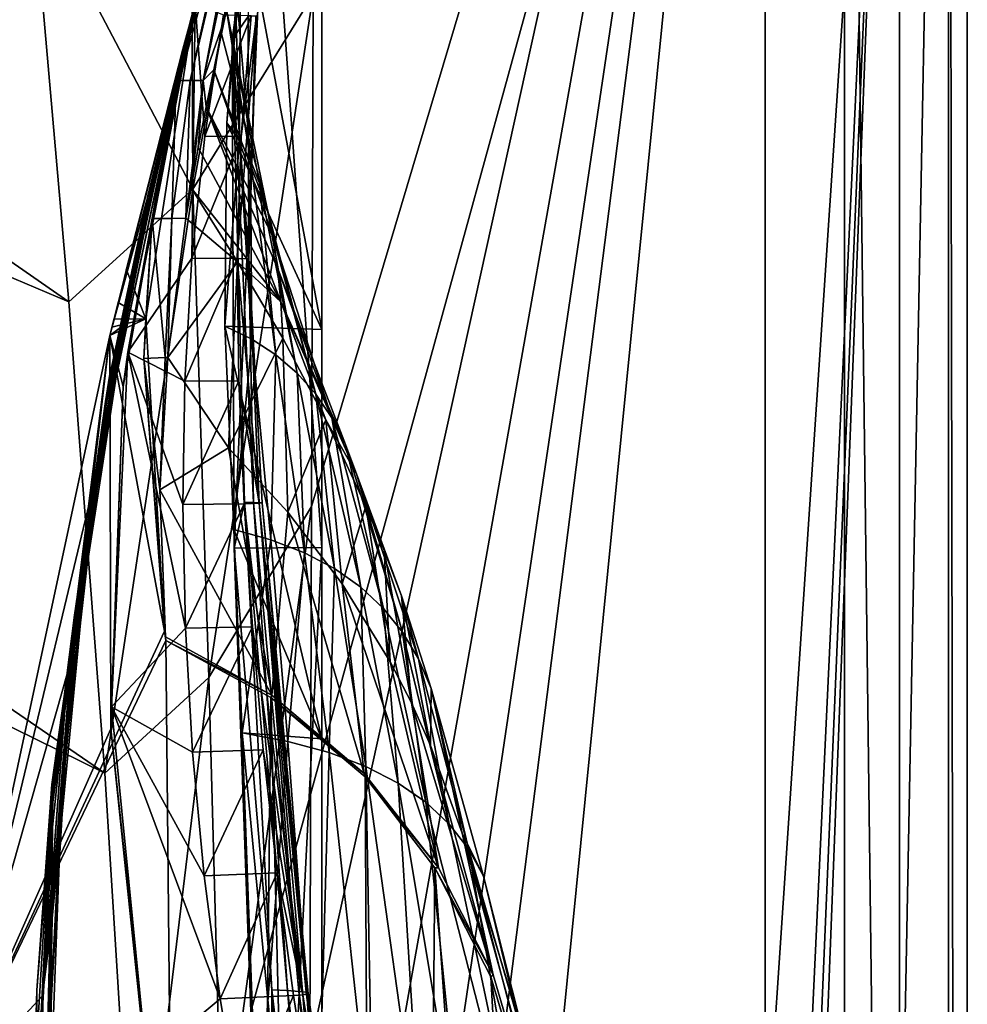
# Model space of a CAD drawing. Header units: metres. Extents: x -1004 to 0, y -808 to 0.
# Tile 144 of 146: x -77 to 0, y -185 to -105. Entities that reach past the tile are written whole.
import ezdxf

# ---------------------------------------------------------------- set-up
doc = ezdxf.new("R2010")
doc.units = ezdxf.units.M

msp = doc.modelspace()

# ---------------------------------------------------------------- linework, layer by layer
at = {"layer": 'None012'}
for points in [[(-5.519217, -35.401562, 163.059708), (-38.838268, -744.103516, 163.059708), (-52.518909, -738.401428, 163.059708)], [(-52.518909, -738.401428, 163.059708), (-52.518909, -65.543846, 163.059708), (-5.519217, -35.401562, 163.059708)], [(-5.519217, -35.401562, 2063.059814), (-52.518909, -65.543846, 2063.059814), (-52.518909, -738.401428, 2063.059814)], [(-38.838268, -744.103516, 2063.059814), (-5.519217, -35.401562, 2063.059814), (-52.518909, -738.401428, 2063.059814)], [(-5.519217, -35.401562, 163.059708), (-35.448151, -746.330383, 163.059708), (-38.838268, -744.103516, 163.059708)], [(-38.838268, -744.103516, 2063.059814), (-35.448151, -746.330383, 2063.059814), (-5.519217, -35.401562, 2063.059814)], [(-33.221333, -749.720459, 163.059708), (-35.448151, -746.330383, 163.059708), (-5.519217, -35.401562, 163.059708)], [(-35.448151, -746.330383, 2063.059814), (-33.221333, -749.720459, 2063.059814), (-5.519217, -35.401562, 2063.059814)], [(-5.519217, -789.40155, 163.059708), (-33.221333, -749.720459, 163.059708), (-5.519217, -35.401562, 163.059708)], [(-5.519217, -35.401562, 2063.059814), (-33.221333, -749.720459, 2063.059814), (-5.519217, -789.40155, 2063.059814)], [(-5.519217, -789.40155, 163.059708), (-5.519217, -35.401562, 163.059708), (-5.519217, -789.40155, 173.920044)], [(-5.519217, -35.401562, 163.059708), (-5.519217, -35.401562, 2063.059814), (-5.519217, -789.40155, 173.920044)], [(-5.519217, -789.40155, 173.920044), (-5.519217, -35.401562, 2063.059814), (-5.519217, -789.40155, 2051.920166)], [(-5.519217, -35.401562, 2063.059814), (-5.519217, -789.40155, 2063.059814), (-5.519217, -789.40155, 2051.920166)], [(-52.518909, -738.401428, 163.059708), (-52.518909, -397.134613, 182.490646), (-52.518909, -65.543846, 163.059708)], [(-52.518909, -397.134613, 182.490646), (-52.518909, -313.811188, 184.444244), (-52.518909, -65.543846, 163.059708)], [(-52.518909, -65.543846, 163.059708), (-52.518909, -313.811188, 184.444244), (-52.518909, -230.718582, 189.861099)], [(-52.518909, -230.718582, 189.861099), (-52.518909, -148.071564, 198.713043), (-52.518909, -65.543846, 163.059708)], [(-52.518909, -148.071564, 198.713043), (-52.518909, -66.081009, 210.95433), (-52.518909, -65.543846, 163.059708)], [(-52.518909, -97.03968, 2019.916504), (-52.518909, -130.302856, 2024.768555), (-52.518909, -65.543846, 2063.059814)], [(-52.518909, -130.302856, 2024.768555), (-52.518909, -163.642868, 2029.060913), (-52.518909, -65.543846, 2063.059814)], [(-52.518909, -65.543846, 2063.059814), (-52.518909, -163.642868, 2029.060913), (-52.518909, -230.515762, 2035.961548)], [(-52.518909, -230.515762, 2035.961548), (-52.518909, -297.582825, 2040.610718), (-52.518909, -65.543846, 2063.059814)], [(-52.518909, -297.582825, 2040.610718), (-52.518909, -364.768219, 2043.003296), (-52.518909, -65.543846, 2063.059814)], [(-52.518909, -65.543846, 2063.059814), (-52.518909, -364.768219, 2043.003296), (-52.518909, -431.996094, 2043.136353)], [(-52.518909, -65.543846, 2063.059814), (-52.518909, -431.996094, 2043.136353), (-52.518909, -738.401428, 2063.059814)], [(-52.518909, -66.081009, 210.95433), (-52.518909, -148.071564, 198.713043), (-56.951534, -86.250534, 207.620117)], [(-62.859825, -103.839287, 1566.123047), (-69.778389, -130.813202, 1566.304321), (-53.161747, -69.922577, 1607.149292)], [(-53.161747, -69.922577, 1607.149292), (-69.778389, -130.813202, 1566.304321), (-62.594734, -102.840431, 1606.902344)], [(-69.777855, -130.810028, 619.307373), (-62.850697, -103.808975, 659.694153), (-53.161747, -69.922577, 659.947876)], [(-53.161747, -69.922577, 659.947876), (-63.839542, -107.499344, 619.151855), (-69.777855, -130.810028, 619.307373)], [(-64.992882, -112.470459, 1452.292236), (-62.851387, -103.808792, 1564.920044), (-53.161747, -69.922577, 1564.920044)], [(-64.992882, -112.470459, 1452.292236), (-53.161747, -69.922577, 1564.920044), (-63.898594, -108.095726, 1339.614502)], [(-63.898594, -108.095726, 1339.614502), (-53.161747, -69.922577, 1564.920044), (-63.076511, -104.808662, 1226.841309)], [(-62.85165, -103.808952, 619.125977), (-63.839542, -107.499344, 619.151855), (-53.161747, -69.922577, 659.947876)], [(-56.951534, -86.250534, 207.620117), (-59.827671, -106.702522, 204.455399), (-56.424206, -85.300667, 233.352875)], [(-56.424206, -85.300667, 233.352875), (-59.827671, -106.702522, 204.455399), (-58.513695, -104.821602, 256.205536)], [(-56.951534, -86.250534, 207.620117), (-59.665531, -148.124725, 198.7061), (-59.827671, -106.702522, 204.455399)], [(-52.518909, -148.071564, 198.713043), (-59.665531, -148.124725, 198.7061), (-56.951534, -86.250534, 207.620117)], [(-64.385735, -110.053299, 1607.925659), (-63.259457, -110.053024, 1713.19873), (-58.323982, -88.00943, 1660.126465)], [(-62.848122, -103.809669, 1607.920044), (-64.385735, -110.053299, 1607.925659), (-58.323982, -88.00943, 1660.126465)], [(-63.259457, -110.053024, 1713.19873), (-62.201317, -110.046165, 1814.920044), (-58.020683, -87.96389, 1764.539551)], [(-58.020683, -87.96389, 1764.539551), (-58.172333, -87.986664, 1712.333008), (-63.259457, -110.053024, 1713.19873)], [(-63.259457, -110.053024, 1713.19873), (-58.172333, -87.986664, 1712.333008), (-58.323982, -88.00943, 1660.126465)], [(-62.201317, -110.046165, 1814.920044), (-57.872002, -87.94207, 1814.920044), (-58.020683, -87.96389, 1764.539551)], [(-57.872002, -87.94207, 1814.920044), (-62.201317, -110.046165, 1814.920044), (-58.425846, -92.158539, 1917.032715)], [(-58.425846, -92.158539, 1917.032715), (-62.201317, -110.046165, 1814.920044), (-60.573242, -105.368233, 1918.047607)], [(-60.286926, -104.295235, 1935.247681), (-58.425846, -92.158539, 1917.032715), (-60.573242, -105.368233, 1918.047607)], [(-59.154442, -99.005341, 1993.984253), (-60.259281, -113.503784, 2022.389526), (-58.73613, -97.03981, 2019.916504)], [(-52.518909, -130.302856, 2024.768555), (-58.73613, -97.03981, 2019.916504), (-60.259281, -113.503784, 2022.389526)], [(-52.518909, -130.302856, 2024.768555), (-52.518909, -97.03968, 2019.916504), (-58.73613, -97.03981, 2019.916504)], [(-59.234028, -114.907578, 1996.415771), (-60.259281, -113.503784, 2022.389526), (-59.154442, -99.005341, 1993.984253)], [(-59.62125, -101.195656, 1968.070679), (-59.234028, -114.907578, 1996.415771), (-59.154442, -99.005341, 1993.984253)], [(-62.515137, -102.478889, 774.292114), (-69.822411, -134.113083, 887.675659), (-62.245605, -101.447708, 887.614563)], [(-69.822411, -134.113083, 887.675659), (-69.803375, -134.196777, 1000.864014), (-62.245605, -101.447708, 887.614563)], [(-62.245605, -101.447708, 887.614563), (-69.803375, -134.196777, 1000.864014), (-62.249619, -101.489136, 1000.841492)], [(-62.249619, -101.489136, 1000.841492), (-69.803375, -134.196777, 1000.864014), (-66.698395, -119.432922, 1113.927246)], [(-62.249619, -101.489136, 1000.841492), (-66.698395, -119.432922, 1113.927246), (-62.526756, -102.607643, 1113.927246)], [(-60.286926, -104.295235, 1935.247681), (-58.34729, -116.536667, 1970.436768), (-59.62125, -101.195656, 1968.070679)], [(-58.34729, -116.536667, 1970.436768), (-59.234028, -114.907578, 1996.415771), (-59.62125, -101.195656, 1968.070679)], [(-69.044899, -130.764908, 660.94458), (-70.137505, -136.174759, 774.361389), (-62.515137, -102.478889, 774.292114)], [(-62.515137, -102.478889, 774.292114), (-70.137505, -136.174759, 774.361389), (-69.822411, -134.113083, 887.675659)], [(-62.850925, -103.808914, 660.920044), (-69.044899, -130.764908, 660.94458), (-62.515137, -102.478889, 774.292114)], [(-69.778389, -130.813202, 1566.304321), (-62.855591, -103.807701, 1606.895508), (-62.594734, -102.840431, 1606.902344)], [(-67.321404, -122.72876, 1226.853516), (-63.076511, -104.808662, 1226.841309), (-62.526756, -102.607643, 1113.927246)], [(-66.698395, -119.432922, 1113.927246), (-67.321404, -122.72876, 1226.853516), (-62.526756, -102.607643, 1113.927246)], [(-62.859825, -103.839287, 1566.123047), (-62.851387, -103.808792, 1564.920044), (-71.296196, -143.835297, 1564.866455)], [(-71.296196, -143.835297, 1564.866455), (-62.851387, -103.808792, 1564.920044), (-64.992882, -112.470459, 1452.292236)], [(-71.294136, -143.826721, 1566.343628), (-62.859825, -103.839287, 1566.123047), (-71.296196, -143.835297, 1564.866455)], [(-69.778389, -130.813202, 1566.304321), (-62.859825, -103.839287, 1566.123047), (-71.294136, -143.826721, 1566.343628)], [(-62.855591, -103.807701, 1606.895508), (-69.778389, -130.813202, 1566.304321), (-69.778397, -130.813248, 1606.714233)], [(-69.778397, -130.813248, 659.512756), (-62.850697, -103.808975, 659.694153), (-69.777855, -130.810028, 619.307373)], [(-62.850697, -103.808975, 659.694153), (-69.778397, -130.813248, 659.512756), (-68.923683, -130.137619, 659.5354)], [(-62.850925, -103.808914, 660.920044), (-62.850697, -103.808975, 659.694153), (-69.044899, -130.764908, 660.94458)], [(-62.850697, -103.808975, 659.694153), (-68.923683, -130.137619, 659.5354), (-69.044899, -130.764908, 660.94458)], [(-62.855591, -103.807701, 1606.895508), (-68.445335, -125.398163, 1606.749146), (-66.848465, -129.448639, 1606.805176)], [(-63.839542, -107.499344, 619.151855), (-62.851204, -103.809006, 617.920044), (-68.330841, -132.169846, 617.859741)], [(-68.330841, -132.169846, 617.859741), (-62.851204, -103.809006, 617.920044), (-63.118855, -124.508194, 513.726135)], [(-62.855591, -103.807701, 1606.895508), (-66.848465, -129.448639, 1606.805176), (-66.330093, -121.286781, 1607.962036)], [(-62.855591, -103.807701, 1606.895508), (-66.330093, -121.286781, 1607.962036), (-64.385735, -110.053299, 1607.925659)], [(-62.848122, -103.809669, 1607.920044), (-62.855591, -103.807701, 1606.895508), (-64.385735, -110.053299, 1607.925659)], [(-63.839542, -107.499344, 619.151855), (-62.85165, -103.808952, 619.125977), (-62.851204, -103.809006, 617.920044)], [(-62.851204, -103.809006, 617.920044), (-62.065521, -114.562691, 514.106567), (-63.118855, -124.508194, 513.726135)], [(-62.851204, -103.809006, 617.920044), (-60.52169, -104.705643, 514.499451), (-62.065521, -114.562691, 514.106567)], [(-68.257385, -127.650375, 1339.64624), (-63.076511, -104.808662, 1226.841309), (-67.321404, -122.72876, 1226.853516)], [(-68.257385, -127.650375, 1339.64624), (-63.898594, -108.095726, 1339.614502), (-63.076511, -104.808662, 1226.841309)], [(-60.52169, -104.705643, 514.499451), (-58.278835, -104.752022, 411.08374), (-62.065521, -114.562691, 514.106567)], [(-62.065521, -114.562691, 514.106567), (-58.278835, -104.752022, 411.08374), (-59.088863, -114.608536, 410.299042)], [(-60.286926, -104.295235, 1935.247681), (-60.706326, -106.249413, 1916.30835), (-56.986176, -120.469749, 1918.47937)], [(-60.706326, -106.249413, 1916.30835), (-60.286926, -104.295235, 1935.247681), (-60.573242, -105.368233, 1918.047607)], [(-56.986176, -120.469749, 1918.47937), (-57.598953, -118.3908, 1944.456543), (-60.286926, -104.295235, 1935.247681)], [(-57.598953, -118.3908, 1944.456543), (-58.34729, -116.536667, 1970.436768), (-60.286926, -104.295235, 1935.247681)], [(-59.827671, -106.702522, 204.455399), (-58.460079, -124.558578, 305.499756), (-58.513695, -104.821602, 256.205536)], [(-59.088863, -114.608536, 410.299042), (-57.835274, -104.775215, 359.402954), (-59.424805, -124.533386, 409.539307)], [(-57.835274, -104.775215, 359.402954), (-58.460079, -124.558578, 305.499756), (-59.424805, -124.533386, 409.539307)], [(-59.088863, -114.608536, 410.299042), (-58.278835, -104.752022, 411.08374), (-57.835274, -104.775215, 359.402954)], [(-58.513695, -104.821602, 256.205536), (-58.460079, -124.558578, 305.499756), (-57.914394, -104.798409, 307.769409)], [(-58.460079, -124.558578, 305.499756), (-57.835274, -104.775215, 359.402954), (-57.914394, -104.798409, 307.769409)], [(-62.201317, -110.046165, 1814.920044), (-61.325478, -109.182549, 1889.853027), (-60.573242, -105.368233, 1918.047607)], [(-60.573242, -105.368233, 1918.047607), (-61.325478, -109.182549, 1889.853027), (-60.706326, -106.249413, 1916.30835)], [(-60.706326, -106.249413, 1916.30835), (-61.325478, -109.182549, 1889.853027), (-56.986176, -120.469749, 1918.47937)], [(-59.665531, -148.124725, 198.7061), (-58.831841, -144.378586, 225.172958), (-59.827671, -106.702522, 204.455399)], [(-58.831841, -144.378586, 225.172958), (-58.104195, -144.395432, 251.202225), (-59.827671, -106.702522, 204.455399)], [(-59.827671, -106.702522, 204.455399), (-58.104195, -144.395432, 251.202225), (-58.460079, -124.558578, 305.499756)], [(-69.777855, -130.810028, 619.307373), (-63.839542, -107.499344, 619.151855), (-68.709564, -134.949615, 619.279358)], [(-69.506157, -134.200165, 1452.327759), (-63.898594, -108.095726, 1339.614502), (-68.257385, -127.650375, 1339.64624)], [(-69.506157, -134.200165, 1452.327759), (-64.992882, -112.470459, 1452.292236), (-63.898594, -108.095726, 1339.614502)], [(-68.709564, -134.949615, 619.279358), (-63.839542, -107.499344, 619.151855), (-68.330841, -132.169846, 617.859741)], [(-62.201317, -110.046165, 1814.920044), (-61.937698, -112.181427, 1864.78418), (-61.325478, -109.182549, 1889.853027)], [(-61.325478, -109.182549, 1889.853027), (-61.937698, -112.181427, 1864.78418), (-56.504005, -122.773277, 1892.509155)], [(-56.986176, -120.469749, 1918.47937), (-61.325478, -109.182549, 1889.853027), (-56.504005, -122.773277, 1892.509155)], [(-66.330093, -121.286781, 1607.962036), (-64.745567, -121.27903, 1713.610474), (-64.385735, -110.053299, 1607.925659)], [(-64.745567, -121.27903, 1713.610474), (-63.259457, -110.053024, 1713.19873), (-64.385735, -110.053299, 1607.925659)], [(-63.594059, -121.259209, 1797.731079), (-63.259457, -110.053024, 1713.19873), (-64.745567, -121.27903, 1713.610474)], [(-63.176865, -118.784576, 1814.920166), (-62.201317, -110.046165, 1814.920044), (-63.594059, -121.259209, 1797.731079)], [(-62.201317, -110.046165, 1814.920044), (-63.259457, -110.053024, 1713.19873), (-63.594059, -121.259209, 1797.731079)], [(-63.176865, -118.784576, 1814.920166), (-62.583256, -115.508835, 1838.854248), (-62.201317, -110.046165, 1814.920044)], [(-62.583256, -115.508835, 1838.854248), (-61.937698, -112.181427, 1864.78418), (-62.201317, -110.046165, 1814.920044)], [(-61.937698, -112.181427, 1864.78418), (-62.583256, -115.508835, 1838.854248), (-55.877007, -128.053329, 1840.604492)], [(-56.504005, -122.773277, 1892.509155), (-61.937698, -112.181427, 1864.78418), (-56.139206, -125.301193, 1866.549561)], [(-61.937698, -112.181427, 1864.78418), (-55.877007, -128.053329, 1840.604492), (-56.139206, -125.301193, 1866.549561)], [(-69.506157, -134.200165, 1452.327759), (-71.296196, -143.835297, 1564.866455), (-64.992882, -112.470459, 1452.292236)], [(-60.415829, -130.046631, 2024.733398), (-60.259281, -113.503784, 2022.389526), (-59.234028, -114.907578, 1996.415771)], [(-60.415829, -130.046631, 2024.733398), (-52.518909, -130.302856, 2024.768555), (-60.259281, -113.503784, 2022.389526)], [(-63.118855, -124.508194, 513.726135), (-62.065521, -114.562691, 514.106567), (-59.088863, -114.608536, 410.299042)], [(-59.424805, -124.533386, 409.539307), (-63.118855, -124.508194, 513.726135), (-59.088863, -114.608536, 410.299042)], [(-60.415829, -130.046631, 2024.733398), (-59.234028, -114.907578, 1996.415771), (-58.234623, -131.091965, 1998.718994)], [(-58.234623, -131.091965, 1998.718994), (-59.234028, -114.907578, 1996.415771), (-58.34729, -116.536667, 1970.436768)], [(-62.583256, -115.508835, 1838.854248), (-63.176865, -118.784576, 1814.920166), (-55.877007, -128.053329, 1840.604492)], [(-58.234623, -131.091965, 1998.718994), (-58.34729, -116.536667, 1970.436768), (-56.274879, -132.361847, 1972.676636)], [(-56.274879, -132.361847, 1972.676636), (-58.34729, -116.536667, 1970.436768), (-57.598953, -118.3908, 1944.456543)], [(-54.536617, -133.856033, 1946.612671), (-57.598953, -118.3908, 1944.456543), (-56.986176, -120.469749, 1918.47937)], [(-56.274879, -132.361847, 1972.676636), (-57.598953, -118.3908, 1944.456543), (-54.536617, -133.856033, 1946.612671)], [(-63.176865, -118.784576, 1814.920166), (-63.594059, -121.259209, 1797.731079), (-59.396198, -124.801277, 1813.895874)], [(-55.877007, -128.053329, 1840.604492), (-63.176865, -118.784576, 1814.920166), (-59.396198, -124.801277, 1813.895874)], [(-66.698395, -119.432922, 1113.927246), (-70.079559, -136.434616, 1113.927246), (-70.649986, -140.837204, 1226.865601)], [(-66.698395, -119.432922, 1113.927246), (-70.649986, -140.837204, 1226.865601), (-67.321404, -122.72876, 1226.853516)], [(-69.803375, -134.196777, 1000.864014), (-70.079559, -136.434616, 1113.927246), (-66.698395, -119.432922, 1113.927246)], [(-53.017296, -135.57431, 1920.532959), (-54.536617, -133.856033, 1946.612671), (-56.986176, -120.469749, 1918.47937)], [(-56.986176, -120.469749, 1918.47937), (-56.504005, -122.773277, 1892.509155), (-53.017296, -135.57431, 1920.532959)], [(-67.030289, -132.661545, 1608.031738), (-65.271233, -132.593384, 1714.006226), (-66.330093, -121.286781, 1607.962036)], [(-66.848465, -129.448639, 1606.805176), (-67.030289, -132.661545, 1608.031738), (-66.330093, -121.286781, 1607.962036)], [(-65.271233, -132.593384, 1714.006226), (-64.745567, -121.27903, 1713.610474), (-66.330093, -121.286781, 1607.962036)], [(-65.076866, -132.585068, 1726.532471), (-64.745567, -121.27903, 1713.610474), (-65.271233, -132.593384, 1714.006226)], [(-59.396198, -124.801277, 1813.895874), (-63.594059, -121.259209, 1797.731079), (-65.076866, -132.585068, 1726.532471)], [(-65.076866, -132.585068, 1726.532471), (-63.594059, -121.259209, 1797.731079), (-64.745567, -121.27903, 1713.610474)], [(-71.514084, -147.411484, 1339.677979), (-68.257385, -127.650375, 1339.64624), (-67.321404, -122.72876, 1226.853516)], [(-70.649986, -140.837204, 1226.865601), (-71.514084, -147.411484, 1339.677979), (-67.321404, -122.72876, 1226.853516)], [(-56.504005, -122.773277, 1892.509155), (-51.712444, -137.516464, 1894.443481), (-53.017296, -135.57431, 1920.532959)], [(-51.712444, -137.516464, 1894.443481), (-56.504005, -122.773277, 1892.509155), (-56.139206, -125.301193, 1866.549561)], [(-68.330841, -132.169846, 617.859741), (-63.118855, -124.508194, 513.726135), (-63.68734, -134.515167, 513.359131)], [(-59.396198, -124.801277, 1813.895874), (-65.076866, -132.585068, 1726.532471), (-60.135853, -139.95018, 1710.803101)], [(-63.118855, -124.508194, 513.726135), (-59.424805, -124.533386, 409.539307), (-63.68734, -134.515167, 513.359131)], [(-63.68734, -134.515167, 513.359131), (-59.424805, -124.533386, 409.539307), (-59.293465, -134.500809, 408.806305)], [(-59.396198, -124.801277, 1813.895874), (-60.135853, -139.95018, 1710.803101), (-55.704624, -131.02951, 1814.677612)], [(-59.424805, -124.533386, 409.539307), (-57.623348, -144.462784, 355.698334), (-59.293465, -134.500809, 408.806305)], [(-59.424805, -124.533386, 409.539307), (-58.460079, -124.558578, 305.499756), (-57.623348, -144.462784, 355.698334)], [(-55.877007, -128.053329, 1840.604492), (-59.396198, -124.801277, 1813.895874), (-55.704624, -131.02951, 1814.677612)], [(-58.104195, -144.395432, 251.202225), (-57.618683, -144.412262, 277.274628), (-58.460079, -124.558578, 305.499756)], [(-57.618683, -144.412262, 277.274628), (-57.37619, -144.429108, 303.384949), (-58.460079, -124.558578, 305.499756)], [(-58.460079, -124.558578, 305.499756), (-57.37619, -144.429108, 303.384949), (-57.623348, -144.462784, 355.698334)], [(-68.445335, -125.398163, 1606.749146), (-69.115143, -128.104813, 1606.731567), (-66.848465, -129.448639, 1606.805176)], [(-56.139206, -125.301193, 1866.549561), (-55.877007, -128.053329, 1840.604492), (-50.609962, -139.682297, 1868.349976)], [(-51.712444, -137.516464, 1894.443481), (-56.139206, -125.301193, 1866.549561), (-50.609962, -139.682297, 1868.349976)], [(-72.671608, -156.160614, 1452.363159), (-68.257385, -127.650375, 1339.64624), (-71.514084, -147.411484, 1339.677979)], [(-72.671608, -156.160614, 1452.363159), (-69.506157, -134.200165, 1452.327759), (-68.257385, -127.650375, 1339.64624)], [(-66.848465, -129.448639, 1606.805176), (-69.115143, -128.104813, 1606.731567), (-69.447586, -129.458817, 1606.7229)], [(-55.877007, -128.053329, 1840.604492), (-49.69632, -142.071625, 1842.258301), (-50.609962, -139.682297, 1868.349976)], [(-49.69632, -142.071625, 1842.258301), (-55.877007, -128.053329, 1840.604492), (-52.208729, -137.676758, 1815.437378)], [(-55.877007, -128.053329, 1840.604492), (-55.704624, -131.02951, 1814.677612), (-52.208729, -137.676758, 1815.437378)], [(-65.343872, -154.88063, 1606.828857), (-66.848465, -129.448639, 1606.805176), (-69.778397, -130.813248, 1606.714233)], [(-69.778397, -130.813248, 1606.714233), (-66.848465, -129.448639, 1606.805176), (-69.613197, -130.135971, 1606.718506)], [(-66.848465, -129.448639, 1606.805176), (-69.447586, -129.458817, 1606.7229), (-69.613197, -130.135971, 1606.718506)], [(-66.848465, -129.448639, 1606.805176), (-65.343872, -154.88063, 1606.828857), (-67.030289, -132.661545, 1608.031738)], [(-68.923683, -130.137619, 659.5354), (-73.211754, -158.155579, 659.426208), (-73.209076, -158.108261, 661.018005)], [(-69.778397, -130.813248, 659.512756), (-73.211754, -158.155579, 659.426208), (-68.923683, -130.137619, 659.5354)], [(-69.044899, -130.764908, 660.94458), (-68.923683, -130.137619, 659.5354), (-73.209076, -158.108261, 661.018005)], [(-59.704567, -146.590912, 2026.936768), (-60.415829, -130.046631, 2024.733398), (-58.234623, -131.091965, 1998.718994)], [(-59.704567, -146.590912, 2026.936768), (-52.518909, -163.642868, 2029.060913), (-60.415829, -130.046631, 2024.733398)], [(-52.518909, -163.642868, 2029.060913), (-52.518909, -130.302856, 2024.768555), (-60.415829, -130.046631, 2024.733398)], [(-83.10807, -193.000595, 619.656433), (-69.778397, -130.813248, 659.512756), (-69.777855, -130.810028, 619.307373)], [(-83.10807, -193.000595, 619.656433), (-69.777855, -130.810028, 619.307373), (-69.702896, -162.811096, 619.305359)], [(-83.105705, -192.999664, 659.163818), (-69.778397, -130.813248, 659.512756), (-83.10807, -193.000595, 619.656433)], [(-69.778389, -130.813202, 1566.304321), (-83.105721, -192.999664, 1566.653198), (-69.778397, -130.813248, 1606.714233)], [(-83.105721, -192.999664, 1566.653198), (-69.778389, -130.813202, 1566.304321), (-71.294136, -143.826721, 1566.343628)], [(-69.778397, -130.813248, 1606.714233), (-83.105721, -192.999664, 1566.653198), (-83.105705, -192.999664, 1606.365234)], [(-69.778397, -130.813248, 659.512756), (-83.105705, -192.999664, 659.163818), (-73.211754, -158.155579, 659.426208)], [(-83.105705, -192.999664, 1606.365234), (-65.343872, -154.88063, 1606.828857), (-69.778397, -130.813248, 1606.714233)], [(-69.044899, -130.764908, 660.94458), (-73.209076, -158.108261, 661.018005), (-70.137505, -136.174759, 774.361389)], [(-69.702896, -162.811096, 619.305359), (-69.777855, -130.810028, 619.307373), (-68.709564, -134.949615, 619.279358)], [(-55.704624, -131.02951, 1814.677612), (-60.135853, -139.95018, 1710.803101), (-55.292229, -145.171112, 1711.220215)], [(-59.704567, -146.590912, 2026.936768), (-58.234623, -131.091965, 1998.718994), (-56.673363, -147.430542, 2000.883057)], [(-56.673363, -147.430542, 2000.883057), (-58.234623, -131.091965, 1998.718994), (-56.274879, -132.361847, 1972.676636)], [(-52.208729, -137.676758, 1815.437378), (-55.704624, -131.02951, 1814.677612), (-55.292229, -145.171112, 1711.220215)], [(-68.709564, -134.949615, 619.279358), (-68.330841, -132.169846, 617.859741), (-69.658592, -161.021835, 617.679321)], [(-69.658592, -161.021835, 617.679321), (-68.330841, -132.169846, 617.859741), (-63.637768, -154.636032, 512.665344)], [(-63.637768, -154.636032, 512.665344), (-68.330841, -132.169846, 617.859741), (-63.845871, -144.563797, 513.005615)], [(-68.330841, -132.169846, 617.859741), (-63.68734, -134.515167, 513.359131), (-63.845871, -144.563797, 513.005615)], [(-65.71344, -143.360947, 1667.273682), (-65.271233, -132.593384, 1714.006226), (-67.030289, -132.661545, 1608.031738)], [(-65.246468, -155.328033, 1608.268555), (-65.71344, -143.360947, 1667.273682), (-67.030289, -132.661545, 1608.031738)], [(-65.343872, -154.88063, 1606.828857), (-65.246468, -155.328033, 1608.268555), (-67.030289, -132.661545, 1608.031738)], [(-65.076866, -132.585068, 1726.532471), (-65.71344, -143.360947, 1667.273682), (-60.135853, -139.95018, 1710.803101)], [(-65.71344, -143.360947, 1667.273682), (-65.076866, -132.585068, 1726.532471), (-65.271233, -132.593384, 1714.006226)], [(-56.673363, -147.430542, 2000.883057), (-56.274879, -132.361847, 1972.676636), (-53.940716, -148.492645, 1974.780518)], [(-53.940716, -148.492645, 1974.780518), (-56.274879, -132.361847, 1972.676636), (-54.536617, -133.856033, 1946.612671)], [(-70.137505, -136.174759, 774.361389), (-74.494354, -167.3414, 887.736755), (-69.822411, -134.113083, 887.675659)], [(-69.822411, -134.113083, 887.675659), (-74.494354, -167.3414, 887.736755), (-74.42691, -167.462708, 1000.886475)], [(-69.803375, -134.196777, 1000.864014), (-69.822411, -134.113083, 887.675659), (-74.42691, -167.462708, 1000.886475)], [(-69.803375, -134.196777, 1000.864014), (-74.42691, -167.462708, 1000.886475), (-72.660721, -153.576004, 1113.927246)], [(-71.296196, -143.835297, 1564.866455), (-69.506157, -134.200165, 1452.327759), (-72.671608, -156.160614, 1452.363159)], [(-70.079559, -136.434616, 1113.927246), (-69.803375, -134.196777, 1000.864014), (-72.660721, -153.576004, 1113.927246)], [(-63.845871, -144.563797, 513.005615), (-63.68734, -134.515167, 513.359131), (-59.293465, -134.500809, 408.806305)], [(-63.845871, -144.563797, 513.005615), (-59.293465, -134.500809, 408.806305), (-58.850346, -144.49646, 408.10022)], [(-59.293465, -134.500809, 408.806305), (-57.623348, -144.462784, 355.698334), (-58.850346, -144.49646, 408.10022)], [(-51.506779, -149.776993, 1948.636963), (-54.536617, -133.856033, 1946.612671), (-53.017296, -135.57431, 1920.532959)], [(-53.940716, -148.492645, 1974.780518), (-54.536617, -133.856033, 1946.612671), (-51.506779, -149.776993, 1948.636963)], [(-69.702896, -162.811096, 619.305359), (-68.709564, -134.949615, 619.279358), (-69.658592, -161.021835, 617.679321)], [(-73.209076, -158.108261, 661.018005), (-74.640083, -170.442398, 774.430603), (-70.137505, -136.174759, 774.361389)], [(-70.137505, -136.174759, 774.361389), (-74.640083, -170.442398, 774.430603), (-74.494354, -167.3414, 887.736755)], [(-49.369339, -151.283371, 1922.460327), (-51.506779, -149.776993, 1948.636963), (-53.017296, -135.57431, 1920.532959)], [(-53.017296, -135.57431, 1920.532959), (-51.712444, -137.516464, 1894.443481), (-49.369339, -151.283371, 1922.460327)], [(-70.079559, -136.434616, 1113.927246), (-73.051903, -159.086258, 1226.877686), (-70.649986, -140.837204, 1226.865601)], [(-70.079559, -136.434616, 1113.927246), (-72.660721, -153.576004, 1113.927246), (-73.051903, -159.086258, 1226.877686)], [(-52.208729, -137.676758, 1815.437378), (-55.292229, -145.171112, 1711.220215), (-50.880234, -151.002762, 1711.625244)], [(-49.69632, -142.071625, 1842.258301), (-52.208729, -137.676758, 1815.437378), (-48.959801, -144.684265, 1816.174194)], [(-48.959801, -144.684265, 1816.174194), (-52.208729, -137.676758, 1815.437378), (-50.880234, -151.002762, 1711.625244)], [(-49.369339, -151.283371, 1922.460327), (-51.712444, -137.516464, 1894.443481), (-47.524391, -153.011597, 1896.258423)], [(-47.524391, -153.011597, 1896.258423), (-51.712444, -137.516464, 1894.443481), (-50.609962, -139.682297, 1868.349976)], [(-60.135853, -139.95018, 1710.803101), (-65.71344, -143.360947, 1667.273682), (-56.600075, -160.086212, 1608.599243)], [(-60.135853, -139.95018, 1710.803101), (-56.600075, -160.086212, 1608.599243), (-55.292229, -145.171112, 1711.220215)], [(-50.609962, -139.682297, 1868.349976), (-49.69632, -142.071625, 1842.258301), (-45.960949, -154.961456, 1870.038818)], [(-47.524391, -153.011597, 1896.258423), (-50.609962, -139.682297, 1868.349976), (-45.960949, -154.961456, 1870.038818)], [(-70.649986, -140.837204, 1226.865601), (-73.051903, -159.086258, 1226.877686), (-73.657379, -167.315125, 1339.709717)], [(-71.514084, -147.411484, 1339.677979), (-70.649986, -140.837204, 1226.865601), (-73.657379, -167.315125, 1339.709717)], [(-49.69632, -142.071625, 1842.258301), (-44.666687, -157.132767, 1843.809082), (-45.960949, -154.961456, 1870.038818)], [(-47.449951, -148.303101, 1816.533691), (-46.048119, -151.988403, 1816.887207), (-49.69632, -142.071625, 1842.258301)], [(-46.048119, -151.988403, 1816.887207), (-44.666687, -157.132767, 1843.809082), (-49.69632, -142.071625, 1842.258301)], [(-47.449951, -148.303101, 1816.533691), (-49.69632, -142.071625, 1842.258301), (-48.959801, -144.684265, 1816.174194)], [(-65.71344, -143.360947, 1667.273682), (-65.246468, -155.328033, 1608.268555), (-56.600075, -160.086212, 1608.599243)], [(-83.105721, -192.999664, 1566.653198), (-71.294136, -143.826721, 1566.343628), (-75.283073, -184.573654, 1566.444336)], [(-75.283073, -184.573654, 1566.444336), (-71.294136, -143.826721, 1566.343628), (-75.273209, -184.565155, 1564.705811)], [(-71.294136, -143.826721, 1566.343628), (-71.296196, -143.835297, 1564.866455), (-75.273209, -184.565155, 1564.705811)], [(-75.273209, -184.565155, 1564.705811), (-71.296196, -143.835297, 1564.866455), (-72.671608, -156.160614, 1452.363159)], [(-63.637768, -154.636032, 512.665344), (-63.845871, -144.563797, 513.005615), (-58.850346, -144.49646, 408.10022)], [(-63.637768, -154.636032, 512.665344), (-58.850346, -144.49646, 408.10022), (-58.184357, -154.510162, 407.420715)], [(-56.606964, -184.054993, 220.641403), (-58.831841, -144.378586, 225.172958), (-59.665531, -148.124725, 198.7061)], [(-57.623348, -144.462784, 355.698334), (-54.066154, -184.460144, 379.019653), (-58.850346, -144.49646, 408.10022)], [(-58.850346, -144.49646, 408.10022), (-54.066154, -184.460144, 379.019653), (-58.184357, -154.510162, 407.420715)], [(-58.104195, -144.395432, 251.202225), (-58.831841, -144.378586, 225.172958), (-55.332424, -184.122513, 246.911255)], [(-58.831841, -144.378586, 225.172958), (-56.606964, -184.054993, 220.641403), (-55.332424, -184.122513, 246.911255)], [(-55.332424, -184.122513, 246.911255), (-54.396801, -184.190048, 273.241486), (-58.104195, -144.395432, 251.202225)], [(-54.396801, -184.190048, 273.241486), (-57.618683, -144.412262, 277.274628), (-58.104195, -144.395432, 251.202225)], [(-57.37619, -144.429108, 303.384949), (-53.635174, -184.392624, 352.521271), (-57.623348, -144.462784, 355.698334)], [(-57.623348, -144.462784, 355.698334), (-53.635174, -184.392624, 352.521271), (-54.066154, -184.460144, 379.019653)], [(-57.37619, -144.429108, 303.384949), (-57.618683, -144.412262, 277.274628), (-53.801331, -184.257568, 299.624786)], [(-57.618683, -144.412262, 277.274628), (-54.396801, -184.190048, 273.241486), (-53.801331, -184.257568, 299.624786)], [(-53.801331, -184.257568, 299.624786), (-53.635174, -184.392624, 352.521271), (-57.37619, -144.429108, 303.384949)], [(-50.880234, -151.002762, 1711.625244), (-46.9795, -157.363968, 1712.017822), (-48.959801, -144.684265, 1816.174194)], [(-46.9795, -157.363968, 1712.017822), (-47.449951, -148.303101, 1816.533691), (-48.959801, -144.684265, 1816.174194)], [(-56.600075, -160.086212, 1608.599243), (-49.095173, -166.45314, 1608.90271), (-55.292229, -145.171112, 1711.220215)], [(-55.292229, -145.171112, 1711.220215), (-49.095173, -166.45314, 1608.90271), (-50.880234, -151.002762, 1711.625244)], [(-59.017948, -163.148102, 2029.001343), (-59.704567, -146.590912, 2026.936768), (-56.673363, -147.430542, 2000.883057)], [(-52.518909, -163.642868, 2029.060913), (-59.704567, -146.590912, 2026.936768), (-59.017948, -163.148102, 2029.001343)], [(-74.47686, -178.266556, 1452.39856), (-72.671608, -156.160614, 1452.363159), (-71.514084, -147.411484, 1339.677979)], [(-74.47686, -178.266556, 1452.39856), (-71.514084, -147.411484, 1339.677979), (-73.657379, -167.315125, 1339.709717)], [(-59.017948, -163.148102, 2029.001343), (-56.673363, -147.430542, 2000.883057), (-55.289398, -163.840256, 2002.90979)], [(-55.289398, -163.840256, 2002.90979), (-56.673363, -147.430542, 2000.883057), (-53.940716, -148.492645, 1974.780518)], [(-59.665531, -148.124725, 198.7061), (-52.518909, -148.071564, 198.713043), (-56.706974, -230.351059, 189.892776)], [(-56.706974, -230.351059, 189.892776), (-56.606964, -184.054993, 220.641403), (-59.665531, -148.124725, 198.7061)], [(-52.518909, -148.071564, 198.713043), (-52.518909, -230.718582, 189.861099), (-56.706974, -230.351059, 189.892776)], [(-55.289398, -163.840256, 2002.90979), (-53.940716, -148.492645, 1974.780518), (-51.930637, -164.751465, 1976.749756)], [(-51.930637, -164.751465, 1976.749756), (-53.940716, -148.492645, 1974.780518), (-51.506779, -149.776993, 1948.636963)], [(-46.9795, -157.363968, 1712.017822), (-45.246719, -160.714996, 1712.209229), (-47.449951, -148.303101, 1816.533691)], [(-45.246719, -160.714996, 1712.209229), (-46.048119, -151.988403, 1816.887207), (-47.449951, -148.303101, 1816.533691)], [(-51.930637, -164.751465, 1976.749756), (-51.506779, -149.776993, 1948.636963), (-48.941982, -165.881516, 1950.531006)], [(-48.941982, -165.881516, 1950.531006), (-51.506779, -149.776993, 1948.636963), (-49.369339, -151.283371, 1922.460327)], [(-49.095173, -166.45314, 1608.90271), (-43.027905, -174.139099, 1609.165771), (-50.880234, -151.002762, 1711.625244)], [(-50.880234, -151.002762, 1711.625244), (-43.027905, -174.139099, 1609.165771), (-46.9795, -157.363968, 1712.017822)], [(-46.321537, -167.23024, 1924.262939), (-48.941982, -165.881516, 1950.531006), (-49.369339, -151.283371, 1922.460327)], [(-46.321537, -167.23024, 1924.262939), (-49.369339, -151.283371, 1922.460327), (-47.524391, -153.011597, 1896.258423)], [(-45.246719, -160.714996, 1712.209229), (-43.68148, -164.163925, 1712.397461), (-46.048119, -151.988403, 1816.887207)], [(-43.68148, -164.163925, 1712.397461), (-43.63092, -159.52533, 1817.577148), (-46.048119, -151.988403, 1816.887207)], [(-46.048119, -151.988403, 1816.887207), (-43.63092, -159.52533, 1817.577148), (-44.666687, -157.132767, 1843.809082)], [(-46.321537, -167.23024, 1924.262939), (-47.524391, -153.011597, 1896.258423), (-44.065781, -168.797424, 1897.9552)], [(-44.065781, -168.797424, 1897.9552), (-47.524391, -153.011597, 1896.258423), (-45.960949, -154.961456, 1870.038818)], [(-72.660721, -153.576004, 1113.927246), (-74.521744, -177.427155, 1226.889771), (-73.051903, -159.086258, 1226.877686)], [(-72.660721, -153.576004, 1113.927246), (-74.436523, -170.819366, 1113.927246), (-74.521744, -177.427155, 1226.889771)], [(-72.660721, -153.576004, 1113.927246), (-74.42691, -167.462708, 1000.886475), (-74.436523, -170.819366, 1113.927246)], [(-63.061806, -164.712204, 512.338379), (-69.658592, -161.021835, 617.679321), (-63.637768, -154.636032, 512.665344)], [(-63.061806, -164.712204, 512.338379), (-63.637768, -154.636032, 512.665344), (-58.184357, -154.510162, 407.420715)], [(-58.184357, -154.510162, 407.420715), (-57.29385, -164.528717, 406.767761), (-63.061806, -164.712204, 512.338379)], [(-54.066154, -184.460144, 379.019653), (-57.29385, -164.528717, 406.767761), (-58.184357, -154.510162, 407.420715)], [(-65.214355, -155.633453, 1606.83374), (-65.343872, -154.88063, 1606.828857), (-83.105705, -192.999664, 1606.365234)], [(-65.343872, -154.88063, 1606.828857), (-65.214355, -155.633453, 1606.83374), (-65.246468, -155.328033, 1608.268555)], [(-65.246468, -155.328033, 1608.268555), (-65.214355, -155.633453, 1606.83374), (-56.600075, -160.086212, 1608.599243)], [(-45.960949, -154.961456, 1870.038818), (-44.666687, -157.132767, 1843.809082), (-42.164799, -170.582901, 1871.617065)], [(-44.065781, -168.797424, 1897.9552), (-45.960949, -154.961456, 1870.038818), (-42.164799, -170.582901, 1871.617065)], [(-61.087505, -576.499146, 1606.941772), (-65.214355, -155.633453, 1606.83374), (-83.105705, -192.999664, 1606.365234)], [(-75.273209, -184.565155, 1564.705811), (-72.671608, -156.160614, 1452.363159), (-74.47686, -178.266556, 1452.39856)], [(-65.214355, -155.633453, 1606.83374), (-56.680958, -160.281601, 1607.060425), (-56.600075, -160.086212, 1608.599243)], [(-56.680958, -160.281601, 1607.060425), (-65.214355, -155.633453, 1606.83374), (-61.087505, -576.499146, 1606.941772)], [(-43.027905, -174.139099, 1609.165771), (-45.246719, -160.714996, 1712.209229), (-46.9795, -157.363968, 1712.017822)], [(-44.666687, -157.132767, 1843.809082), (-40.60743, -172.586441, 1845.257935), (-42.164799, -170.582901, 1871.617065)], [(-43.63092, -159.52533, 1817.577148), (-40.60743, -172.586441, 1845.257935), (-44.666687, -157.132767, 1843.809082)], [(-83.105705, -192.999664, 659.163818), (-75.314987, -185.733261, 659.391968), (-73.211754, -158.155579, 659.426208)], [(-73.209076, -158.108261, 661.018005), (-73.211754, -158.155579, 659.426208), (-75.32048, -185.686371, 661.140198)], [(-73.209076, -158.108261, 661.018005), (-75.32048, -185.686371, 661.140198), (-74.640083, -170.442398, 774.430603)], [(-73.211754, -158.155579, 659.426208), (-75.314987, -185.733261, 659.391968), (-75.32048, -185.686371, 661.140198)], [(-73.051903, -159.086258, 1226.877686), (-74.681694, -187.296432, 1339.741455), (-73.657379, -167.315125, 1339.709717)], [(-73.051903, -159.086258, 1226.877686), (-74.521744, -177.427155, 1226.889771), (-74.681694, -187.296432, 1339.741455)], [(-46.821205, -562.338135, 1607.315308), (-56.680958, -160.281601, 1607.060425), (-61.087505, -576.499146, 1606.941772)], [(-56.600075, -160.086212, 1608.599243), (-56.680958, -160.281601, 1607.060425), (-49.095173, -166.45314, 1608.90271)], [(-56.680958, -160.281601, 1607.060425), (-49.016098, -166.722961, 1607.258667), (-49.095173, -166.45314, 1608.90271)], [(-49.016098, -166.722961, 1607.258667), (-56.680958, -160.281601, 1607.060425), (-46.821205, -562.338135, 1607.315308)], [(-43.63092, -159.52533, 1817.577148), (-43.68148, -164.163925, 1712.397461), (-41.096672, -171.303833, 1712.764648)], [(-40.60743, -172.586441, 1845.257935), (-43.63092, -159.52533, 1817.577148), (-39.384003, -174.807861, 1818.887329)], [(-39.384003, -174.807861, 1818.887329), (-43.63092, -159.52533, 1817.577148), (-41.096672, -171.303833, 1712.764648)], [(-69.702896, -162.811096, 619.305359), (-69.658592, -161.021835, 617.679321), (-66.806053, -189.778549, 617.38092)], [(-63.061806, -164.712204, 512.338379), (-62.118259, -174.772644, 512.02478), (-69.658592, -161.021835, 617.679321)], [(-62.118259, -174.772644, 512.02478), (-60.80854, -184.797791, 511.724457), (-69.658592, -161.021835, 617.679321)], [(-69.658592, -161.021835, 617.679321), (-60.80854, -184.797791, 511.724457), (-66.806053, -189.778549, 617.38092)], [(-43.027905, -174.139099, 1609.165771), (-38.600018, -182.832672, 1609.378662), (-45.246719, -160.714996, 1712.209229)], [(-38.600018, -182.832672, 1609.378662), (-43.68148, -164.163925, 1712.397461), (-45.246719, -160.714996, 1712.209229)], [(-66.792336, -190.537872, 619.229187), (-83.10807, -193.000595, 619.656433), (-69.702896, -162.811096, 619.305359)], [(-66.792336, -190.537872, 619.229187), (-69.702896, -162.811096, 619.305359), (-66.806053, -189.778549, 617.38092)], [(-57.781006, -196.305557, 2032.71521), (-59.017948, -163.148102, 2029.001343), (-55.289398, -163.840256, 2002.90979)], [(-52.518909, -230.515762, 2035.961548), (-59.017948, -163.148102, 2029.001343), (-57.781006, -196.305557, 2032.71521)], [(-52.518909, -230.515762, 2035.961548), (-52.518909, -163.642868, 2029.060913), (-59.017948, -163.148102, 2029.001343)], [(-57.781006, -196.305557, 2032.71521), (-55.289398, -163.840256, 2002.90979), (-52.836349, -196.75174, 2006.551758)], [(-52.836349, -196.75174, 2006.551758), (-55.289398, -163.840256, 2002.90979), (-51.930637, -164.751465, 1976.749756)], [(-43.68148, -164.163925, 1712.397461), (-38.600018, -182.832672, 1609.378662), (-41.096672, -171.303833, 1712.764648)], [(-57.29385, -164.528717, 406.767761), (-62.118259, -174.772644, 512.02478), (-63.061806, -164.712204, 512.338379)], [(-62.118259, -174.772644, 512.02478), (-57.29385, -164.528717, 406.767761), (-56.178913, -174.53894, 406.141388)], [(-57.29385, -164.528717, 406.767761), (-54.066154, -184.460144, 379.019653), (-56.178913, -174.53894, 406.141388)], [(-52.836349, -196.75174, 2006.551758), (-51.930637, -164.751465, 1976.749756), (-48.386391, -197.406189, 1980.285522)], [(-48.386391, -197.406189, 1980.285522), (-51.930637, -164.751465, 1976.749756), (-48.941982, -165.881516, 1950.531006)], [(-44.431797, -198.268723, 1953.928833), (-48.941982, -165.881516, 1950.531006), (-46.321537, -167.23024, 1924.262939)], [(-48.386391, -197.406189, 1980.285522), (-48.941982, -165.881516, 1950.531006), (-44.431797, -198.268723, 1953.928833)], [(-49.095173, -166.45314, 1608.90271), (-49.016098, -166.722961, 1607.258667), (-43.027905, -174.139099, 1609.165771)], [(-74.42691, -167.462708, 1000.886475), (-75.727051, -184.089584, 887.767273), (-76.123505, -200.74791, 983.773499)], [(-74.42691, -167.462708, 1000.886475), (-76.123505, -200.74791, 983.773499), (-75.402985, -188.126907, 1113.927246)], [(-74.494354, -167.3414, 887.736755), (-75.727051, -184.089584, 887.767273), (-74.42691, -167.462708, 1000.886475)], [(-74.640083, -170.442398, 774.430603), (-75.727051, -184.089584, 887.767273), (-74.494354, -167.3414, 887.736755)], [(-74.42691, -167.462708, 1000.886475), (-75.402985, -188.126907, 1113.927246), (-74.436523, -170.819366, 1113.927246)], [(-73.657379, -167.315125, 1339.709717), (-74.681694, -187.296432, 1339.741455), (-74.916039, -200.4319, 1452.43396)], [(-74.47686, -178.266556, 1452.39856), (-73.657379, -167.315125, 1339.709717), (-74.916039, -200.4319, 1452.43396)], [(-49.016098, -166.722961, 1607.258667), (-43.325428, -174.127411, 1607.405884), (-43.027905, -174.139099, 1609.165771)], [(-43.325428, -174.127411, 1607.405884), (-49.016098, -166.722961, 1607.258667), (-46.821205, -562.338135, 1607.315308)], [(-40.97134, -199.339172, 1927.494385), (-44.431797, -198.268723, 1953.928833), (-46.321537, -167.23024, 1924.262939)], [(-40.97134, -199.339172, 1927.494385), (-46.321537, -167.23024, 1924.262939), (-44.065781, -168.797424, 1897.9552)], [(-40.97134, -199.339172, 1927.494385), (-44.065781, -168.797424, 1897.9552), (-35.517284, -202.103134, 1874.442505)], [(-35.517284, -202.103134, 1874.442505), (-44.065781, -168.797424, 1897.9552), (-42.164799, -170.582901, 1871.617065)], [(-74.640083, -170.442398, 774.430603), (-75.70755, -187.702866, 774.46521), (-75.727051, -184.089584, 887.767273)], [(-75.32048, -185.686371, 661.140198), (-75.70755, -187.702866, 774.46521), (-74.640083, -170.442398, 774.430603)], [(-42.164799, -170.582901, 1871.617065), (-40.60743, -172.586441, 1845.257935), (-35.517284, -202.103134, 1874.442505)], [(-74.436523, -170.819366, 1113.927246), (-75.402985, -188.126907, 1113.927246), (-75.056282, -195.811066, 1226.901855)], [(-74.436523, -170.819366, 1113.927246), (-75.056282, -195.811066, 1226.901855), (-74.521744, -177.427155, 1226.889771)], [(-38.600018, -182.832672, 1609.378662), (-27.619541, -220.132599, 1609.994507), (-41.096672, -171.303833, 1712.764648)], [(-41.096672, -171.303833, 1712.764648), (-27.619541, -220.132599, 1609.994507), (-36.696556, -185.867737, 1713.461182)], [(-41.096672, -171.303833, 1712.764648), (-36.696556, -185.867737, 1713.461182), (-39.384003, -174.807861, 1818.887329)], [(-40.60743, -172.586441, 1845.257935), (-31.963566, -205.696533, 1821.230225), (-35.517284, -202.103134, 1874.442505)], [(-35.494049, -190.200272, 1820.105103), (-31.963566, -205.696533, 1821.230225), (-40.60743, -172.586441, 1845.257935)], [(-35.494049, -190.200272, 1820.105103), (-40.60743, -172.586441, 1845.257935), (-39.384003, -174.807861, 1818.887329)], [(-60.80854, -184.797791, 511.724457), (-62.118259, -174.772644, 512.02478), (-56.178913, -174.53894, 406.141388)], [(-56.178913, -174.53894, 406.141388), (-54.8405, -184.527679, 405.541626), (-60.80854, -184.797791, 511.724457)], [(-54.066154, -184.460144, 379.019653), (-54.8405, -184.527679, 405.541626), (-56.178913, -174.53894, 406.141388)], [(-43.325428, -174.127411, 1607.405884), (-46.821205, -562.338135, 1607.315308), (-24.081987, -448.915588, 1607.910889)], [(-43.027905, -174.139099, 1609.165771), (-43.325428, -174.127411, 1607.405884), (-38.600018, -182.832672, 1609.378662)], [(-43.325428, -174.127411, 1607.405884), (-38.781418, -183.0047, 1607.525391), (-38.600018, -182.832672, 1609.378662)], [(-38.781418, -183.0047, 1607.525391), (-43.325428, -174.127411, 1607.405884), (-24.081987, -448.915588, 1607.910889)], [(-36.696556, -185.867737, 1713.461182), (-35.494049, -190.200272, 1820.105103), (-39.384003, -174.807861, 1818.887329)], [(-74.521744, -177.427155, 1226.889771), (-75.056282, -195.811066, 1226.901855), (-74.584885, -207.290405, 1339.773071)], [(-74.521744, -177.427155, 1226.889771), (-74.584885, -207.290405, 1339.773071), (-74.681694, -187.296432, 1339.741455)], [(-74.916039, -200.4319, 1452.43396), (-75.273209, -184.565155, 1564.705811), (-74.47686, -178.266556, 1452.39856)], [(-38.600018, -182.832672, 1609.378662), (-38.781418, -183.0047, 1607.525391), (-27.619541, -220.132599, 1609.994507)], [(-38.781418, -183.0047, 1607.525391), (-27.621506, -220.207443, 1607.818115), (-27.619541, -220.132599, 1609.994507)], [(-24.081987, -448.915588, 1607.910889), (-27.621506, -220.207443, 1607.818115), (-38.781418, -183.0047, 1607.525391)], [(-75.727051, -184.089584, 887.767273), (-76.212341, -201.113235, 876.149536), (-76.123505, -200.74791, 983.773499)], [(-75.70755, -187.702866, 774.46521), (-76.212341, -201.113235, 876.149536), (-75.727051, -184.089584, 887.767273)], [(-54.224949, -223.747208, 216.863876), (-56.606964, -184.054993, 220.641403), (-56.706974, -230.351059, 189.892776)], [(-56.606964, -184.054993, 220.641403), (-54.224949, -223.747208, 216.863876), (-51.970528, -223.784897, 243.334351)], [(-55.332424, -184.122513, 246.911255), (-56.606964, -184.054993, 220.641403), (-51.970528, -223.784897, 243.334351)], [(-51.970528, -223.784897, 243.334351), (-50.135612, -223.822586, 269.879578), (-55.332424, -184.122513, 246.911255)], [(-50.135612, -223.822586, 269.879578), (-54.396801, -184.190048, 273.241486), (-55.332424, -184.122513, 246.911255)], [(-53.801331, -184.257568, 299.624786), (-54.396801, -184.190048, 273.241486), (-48.721737, -223.860275, 296.490479)], [(-54.396801, -184.190048, 273.241486), (-50.135612, -223.822586, 269.879578), (-48.721737, -223.860275, 296.490479)], [(-48.721737, -223.860275, 296.490479), (-47.730331, -223.89798, 323.15799), (-53.801331, -184.257568, 299.624786)], [(-47.730331, -223.89798, 323.15799), (-53.635174, -184.392624, 352.521271), (-53.801331, -184.257568, 299.624786)], [(-74.736031, -225.599762, 1566.404419), (-83.105721, -192.999664, 1566.653198), (-75.283073, -184.573654, 1566.444336)], [(-75.283073, -184.573654, 1566.444336), (-75.273209, -184.565155, 1564.705811), (-74.736031, -225.599762, 1566.404419)], [(-75.273209, -184.565155, 1564.705811), (-74.727684, -225.482193, 1564.438721), (-74.736031, -225.599762, 1566.404419)], [(-74.727684, -225.482193, 1564.438721), (-75.273209, -184.565155, 1564.705811), (-74.916039, -200.4319, 1452.43396)], [(-60.80854, -184.797791, 511.724457), (-59.13496, -194.768112, 511.437469), (-66.806053, -189.778549, 617.38092)], [(-54.8405, -184.527679, 405.541626), (-59.13496, -194.768112, 511.437469), (-60.80854, -184.797791, 511.724457)], [(-53.280155, -194.481888, 404.968475), (-59.13496, -194.768112, 511.437469), (-54.8405, -184.527679, 405.541626)], [(-54.066154, -184.460144, 379.019653), (-53.280155, -194.481888, 404.968475), (-54.8405, -184.527679, 405.541626)], [(-53.635174, -184.392624, 352.521271), (-50.90733, -204.319702, 377.763184), (-54.066154, -184.460144, 379.019653)], [(-54.066154, -184.460144, 379.019653), (-50.90733, -204.319702, 377.763184), (-53.280155, -194.481888, 404.968475)], [(-50.700645, -204.250778, 351.130951), (-50.90733, -204.319702, 377.763184), (-53.635174, -184.392624, 352.521271)], [(-53.635174, -184.392624, 352.521271), (-47.730331, -223.89798, 323.15799), (-50.700645, -204.250778, 351.130951)]]:
    msp.add_3dface(points, dxfattribs=at)
at = {"layer": 'None012349'}
for points in [[(-0.000011, -804.032166), (-10, -10), (0, 0)], [(0, 0), (-1.527202, -1.527202, 175), (-0.000011, -804.032166)], [(-16.461397, -20.921553, 175), (-16.461384, -783.110596, 175), (-1.527202, -1.527202, 175)], [(-1.527202, -1.527202, 175), (-16.461384, -783.110596, 175), (-1.527213, -802.504944, 175)], [(-1.527202, -1.527202, 175), (-1.527213, -802.504944, 175), (-0.000011, -804.032166)], [(-10, -10, 90), (-502.018646, -625.846375, 90), (-994.037292, -10, 90)], [(-494.003571, -626.560364, 90), (-502.018646, -625.846375, 90), (-10, -10, 90)], [(-485.779327, -628.854126, 90), (-494.003571, -626.560364, 90), (-10, -10, 90)], [(-477.800262, -632.855408, 90), (-485.779327, -628.854126, 90), (-10, -10, 90)], [(-10, -10, 90), (-470.61264, -638.481506, 90), (-477.800262, -632.855408, 90)], [(-217.024689, -763.271118, 90), (-470.61264, -638.481506, 90), (-10, -10, 90)], [(-10.00001, -794.032166, 90), (-217.024689, -763.271118, 90), (-10, -10, 90)], [(-10.00001, -794.032166), (-10, -10), (-0.000011, -804.032166)], [(-10, -10, 90), (-10, -10), (-10.00001, -794.032166, 90)], [(-10, -10), (-10.00001, -794.032166), (-10.00001, -794.032166, 90)], [(-53.739098, -313.349457, 163.059708), (-53.781036, -397.047211, 163.059708), (-16.461397, -20.921553, 163.059708)], [(-16.461397, -20.921553, 163.059708), (-53.781036, -397.047211, 163.059708), (-16.461384, -783.110596, 163.059708)], [(-53.681374, -271.541168, 163.059708), (-53.739098, -313.349457, 163.059708), (-16.461397, -20.921553, 163.059708)], [(-53.60046, -230.12674, 163.059708), (-53.681374, -271.541168, 163.059708), (-16.461397, -20.921553, 163.059708)], [(-53.498402, -188.815109, 163.059708), (-53.60046, -230.12674, 163.059708), (-16.461397, -20.921553, 163.059708)], [(-16.461397, -20.921553, 163.059708), (-53.369911, -144.721069, 163.059708), (-53.498402, -188.815109, 163.059708)], [(-53.234459, -103.050224, 163.059708), (-53.369911, -144.721069, 163.059708), (-16.461397, -20.921553, 163.059708)], [(-16.461397, -20.921553, 175), (-16.461397, -20.921553, 163.059708), (-16.461384, -783.110596, 175)], [(-16.461397, -20.921553, 163.059708), (-16.461384, -783.110596, 163.059708), (-16.461384, -783.110596, 175)], [(-63.021767, -118.897079, 140.409821), (-53.101597, -64.630684, 163.059708), (-63.219643, -77.537148, 143.401764)], [(-53.234459, -103.050224, 163.059708), (-53.101597, -64.630684, 163.059708), (-63.021767, -118.897079, 140.409821)], [(-162.990005, -65.532799, 118.879181), (-211.902725, -69.163666, 118.815804), (-73.107147, -128.05304, 117.787888)], [(-76.096962, -93.96331, 118.382927), (-162.990005, -65.532799, 118.879181), (-73.107147, -128.05304, 117.787888)], [(-211.902725, -69.163666, 118.815804), (-261.20816, -72.273964, 118.761513), (-70.20401, -166.436142, 117.117905)], [(-73.107147, -128.05304, 117.787888), (-211.902725, -69.163666, 118.815804), (-70.20401, -166.436142, 117.117905)], [(-261.20816, -72.273964, 118.761513), (-310.819183, -74.833893, 118.716827), (-67.63723, -207.428024, 116.40239)], [(-70.20401, -166.436142, 117.117905), (-261.20816, -72.273964, 118.761513), (-67.63723, -207.428024, 116.40239)], [(-310.819183, -74.833893, 118.716827), (-357.881531, -76.725929, 118.683807), (-65.750778, -245.26564, 115.741936)], [(-67.63723, -207.428024, 116.40239), (-310.819183, -74.833893, 118.716827), (-65.750778, -245.26564, 115.741936)], [(-65.750778, -245.26564, 115.741936), (-357.881531, -76.725929, 118.683807), (-405.341431, -78.099579, 118.659828)], [(-63.219643, -77.537148, 143.401764), (-76.096962, -93.96331, 118.382927), (-63.021767, -118.897079, 140.409821)], [(-405.341431, -78.099579, 118.659828), (-490.16217, -606.131226, 109.443001), (-63.327908, -322.10611, 114.400681)], [(-63.327908, -322.10611, 114.400681), (-64.299881, -283.837677, 115.068657), (-405.341431, -78.099579, 118.659828)], [(-64.299881, -283.837677, 115.068657), (-65.750778, -245.26564, 115.741936), (-405.341431, -78.099579, 118.659828)], [(-76.096962, -93.96331, 118.382927), (-73.107147, -128.05304, 117.787888), (-63.021767, -118.897079, 140.409821)], [(-61.732716, -158.634018, 139.923874), (-53.234459, -103.050224, 163.059708), (-63.021767, -118.897079, 140.409821)], [(-53.369911, -144.721069, 163.059708), (-53.234459, -103.050224, 163.059708), (-61.732716, -158.634018, 139.923874)], [(-63.021767, -118.897079, 140.409821), (-73.107147, -128.05304, 117.787888), (-70.20401, -166.436142, 117.117905)], [(-63.021767, -118.897079, 140.409821), (-70.20401, -166.436142, 117.117905), (-61.732716, -158.634018, 139.923874)], [(-60.642906, -198.383011, 139.457672), (-53.369911, -144.721069, 163.059708), (-61.732716, -158.634018, 139.923874)], [(-53.498402, -188.815109, 163.059708), (-53.369911, -144.721069, 163.059708), (-60.642906, -198.383011, 139.457672)], [(-70.20401, -166.436142, 117.117905), (-67.63723, -207.428024, 116.40239), (-61.732716, -158.634018, 139.923874)], [(-61.732716, -158.634018, 139.923874), (-67.63723, -207.428024, 116.40239), (-60.642906, -198.383011, 139.457672)]]:
    msp.add_3dface(points, dxfattribs=at)

doc.saveas('drawing.dxf')
